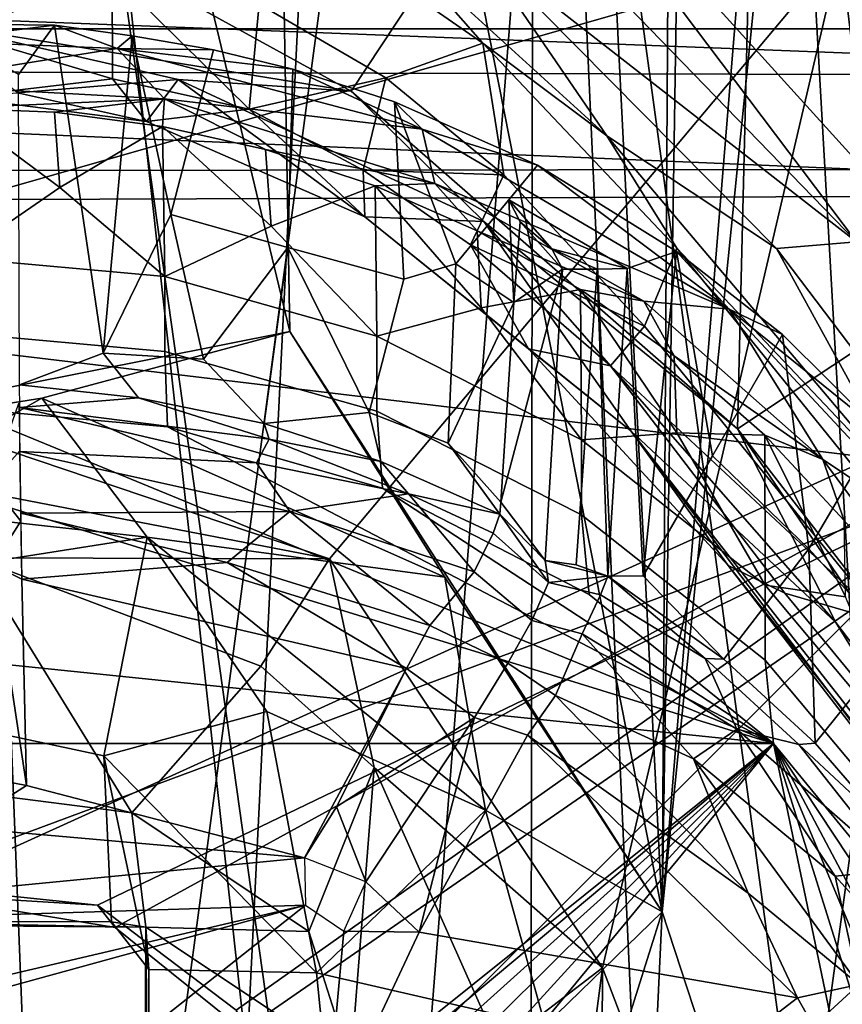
# Model space of a CAD drawing. Header units: millimetres. Extents: x -320 to 320, y -487 to 330.
# Tile 73 of 188: x 1 to 21, y -70 to -47. Entities that reach past the tile are written whole.
import ezdxf

# ---------------------------------------------------------------- set-up
doc = ezdxf.new("R2010")
doc.units = ezdxf.units.MM
doc.layers.add('Layer 01', color=7, linetype='Continuous', true_color=0x000000)
doc.styles.add('Default', font='arial.ttf')
doc.dimstyles.new('Default', dxfattribs={"dimscale": 10, "dimtxt": 2.5, "dimasz": 3, "dimexe": 1, "dimexo": 0.5, "dimgap": 0.8, "dimtad": 1, "dimtoh": 1, "dimzin": 1, "dimdsep": 46, "dimtxsty": 'Default', "dimcen": 2.5, "dimadec": 1, "dimazin": 1, "dimtfac": 1, "dimtdec": 4, "dimtix": 1, "dimtofl": 0, "dimtmove": 1, "dimatfit": 3, "dimfxl": 1, "dimtolj": 1, "dimtzin": 1, "dimarcsym": 0})

# ---------------------------------------------------------------- blocks, each defined once
blk = doc.blocks.new('*D1')
at = {"layer": 'Defpoints', "color": 0}
for p in [(-314.347, -27.146), (314.29, -27.146), (314.29, -476.594)]:
    blk.add_point(p, dxfattribs=at)
at = {"layer": 'Layer 01', "color": 0, "lineweight": -2}
for p, q in [((-314.347, -32.146), (-314.347, -486.594)), ((314.29, -32.146), (314.29, -486.594)), ((-284.347, -476.594), (284.29, -476.594))]:
    blk.add_line(p, q, dxfattribs=at)
at = {"layer": 'Layer 01', "color": 0}
for points in [[(-284.347, -471.594), (-284.347, -481.594), (-314.347, -476.594)], [(284.29, -481.594), (284.29, -471.594), (314.29, -476.594)]]:
    blk.add_solid(points, dxfattribs=at)
at = {"layer": 'Layer 01', "color": 0, "insert": (-0.028, -455.832), "char_height": 25, "attachment_point": 5, "style": 'Default'}
blk.add_mtext('\\A1;628.64', dxfattribs=at)

msp = doc.modelspace()

# ---------------------------------------------------------------- linework, layer by layer
at = {"layer": 'Layer 01'}
for points in [[(29.441, -211.766, 327.513), (13.595, 66.917, 327.213), (18.666, 186.849, 327.273)], [(29.658, -59.781, 339.516), (32.499, 159.533, 339.587), (20.097, 186.885, 339.3), (13.628, -8.599, 339.219)], [(18.666, 186.849, 327.273), (32.673, 161.467, 327.584), (29.441, -211.766, 327.513)], [(13.628, -8.599, 339.219), (-1.267, 109.573, 339.144), (0.065, -109.94, 339.147)], [(-0.08, -210.667, 327.141), (1.278, 109.611, 327.148), (13.595, 66.917, 327.213)], [(28.166, 73.996, 313.998), (16.486, -68.317, 314), (17.474, -4.724, 314.001)], [(16.486, -68.317, 314), (28.166, 73.996, 313.998), (27.487, 40.531, 313.999)], [(27.441, -102.002, 316.494), (27.62, 73.999, 316.498), (20.658, -45.814, 316.499)], [(13.269, -189.131, 327.213), (-0.08, -210.667, 327.141), (13.595, 66.917, 327.213)], [(13.269, -189.131, 327.213), (13.595, 66.917, 327.213), (29.441, -211.766, 327.513)], [(16.486, -68.317, 314), (27.487, 40.531, 313.999), (27.519, -101.993, 313.995)], [(14.062, -33.073, 322.232), (29.241, 15.348, 322.495), (30.238, -151.754, 322.509)], [(16.846, -10.009, 314.002), (17.474, -4.724, 314.001), (16.486, -68.317, 314)], [(29.658, -59.781, 339.516), (13.628, -8.599, 339.219), (0.065, -109.94, 339.147)], [(-0.033, -10.322, 339.151), (30.593, -9.741, 339.543), (13.508, -132.474, 339.211)], [(13.508, -132.474, 339.211), (30.593, -9.741, 339.543), (18.519, -221.944, 339.28)], [(35.743, -228.854, 339.661), (18.519, -221.944, 339.28), (30.593, -9.741, 339.543), (46.017, -114.25, 340.032)], [(16.486, -68.317, 314), (13.84, -15.904, 313.997), (16.846, -10.009, 314.002)], [(13.508, -132.474, 339.211), (-0.995, -229.726, 339.129), (-0.033, -10.322, 339.151)], [(27.887, -15.607, 389.488), (0, -18.999, 389.146), (13.921, -117.999, 389.23)], [(13.921, -117.999, 389.23), (31.911, -227.433, 389.573), (27.887, -15.607, 389.488)], [(7.181, -21.194, 314.002), (13.84, -15.904, 313.997), (16.486, -68.317, 314)], [(0, -18.999, 389.146), (0.928, -224.737, 389.15), (13.921, -117.999, 389.23)], [(20.658, -45.814, 316.499), (0, -22.5, 316.499), (-7.175, -21.196, 316.497), (-8.682, -54.194, 316.499)], [(-7.109, -21.219, 314.001), (0, -22.5, 313.999), (7.775, -54.742, 313.999), (-8.025, -57.886, 314.001)], [(0, -22.5, 313.999), (7.181, -21.194, 314.002), (7.775, -54.742, 313.999)], [(16.486, -68.317, 314), (7.775, -54.742, 313.999), (7.181, -21.194, 314.002)], [(-0.06, -30.848, 322.151), (4.695, -151.817, 322.141), (-13.186, -151.497, 322.198), (-13.923, -33.21, 322.231)], [(-0.06, -30.848, 322.151), (14.062, -33.073, 322.232), (4.695, -151.817, 322.141)], [(14.062, -33.073, 322.232), (19.43, -151.702, 322.294), (4.695, -151.817, 322.141)], [(30.238, -151.754, 322.509), (19.43, -151.702, 322.294), (14.062, -33.073, 322.232)], [(-34.43, -47.666, 285.565), (34.804, -47.662, 285.568), (34.472, -33.531, 278.968), (-34.505, -33.447, 278.929)], [(-4.448, -41.619, 104.859), (0.138, -38.269, 104.938), (18.797, -34.631, 104.908), (9.208, -49.117, 104.63)], [(18.797, -34.631, 104.908), (18.246, -57.02, 104.217), (9.208, -49.117, 104.63)], [(49.451, -36.287, 104.157), (18.246, -57.02, 104.217), (18.797, -34.631, 104.908)], [(30.085, -34.991, 276.891), (34.854, -48.771, 283.322), (-24.837, -46.465, 282.244)], [(30.527, -72.908, 103.191), (18.246, -57.02, 104.217), (49.451, -36.287, 104.157), (58.994, -55.511, 103.021)], [(12.494, -41.322, 151.421), (28.153, -58.609, 148.388), (21.991, -43.895, 151.128)], [(12.494, -41.322, 151.421), (21.034, -52.641, 149.093), (28.153, -58.609, 148.388)], [(13.158, -44.518, 150.542), (21.034, -52.641, 149.093), (12.494, -41.322, 151.421)], [(-0.62, -47.528, 104.698), (-4.448, -41.619, 104.859), (9.208, -49.117, 104.63)], [(13.158, -44.518, 150.542), (12.142, -45.707, 149.456), (21.034, -52.641, 149.093)], [(8.186, -45.155, 146.809), (7.06, -47.088, 133.912), (10.019, -48.809, 133.37), (12.286, -47.998, 146.077)], [(10.213, -45.632, 148.156), (8.186, -45.155, 146.809), (12.286, -47.998, 146.077)], [(8.704, -60.061, 316.5), (20.658, -45.814, 316.499), (-8.682, -54.194, 316.499)], [(-0.006, -45.661, 133.918), (0, -47.753, 119.718), (3.614, -46.374, 131.922)], [(15.09, -69.622, 316.501), (20.658, -45.814, 316.499), (8.704, -60.061, 316.5)], [(15.19, -50.167, 147.024), (10.213, -45.632, 148.156), (12.286, -47.998, 146.077)], [(12.142, -45.707, 149.456), (10.213, -45.632, 148.156), (15.19, -50.167, 147.024)], [(19.162, -52.803, 148.086), (12.142, -45.707, 149.456), (15.19, -50.167, 147.024)], [(12.142, -45.707, 149.456), (19.162, -52.803, 148.086), (21.034, -52.641, 149.093)], [(15.09, -69.622, 316.501), (27.441, -102.002, 316.494), (20.658, -45.814, 316.499)], [(34.854, -48.771, 283.322), (-34.802, -48.574, 283.225), (-24.837, -46.465, 282.244)], [(3.625, -48.835, 114.275), (3.614, -46.374, 131.922), (0, -47.753, 119.718)], [(3.614, -46.374, 131.922), (6.822, -49.538, 116.868), (7.06, -47.088, 133.912)], [(3.625, -48.835, 114.275), (6.822, -49.538, 116.868), (3.614, -46.374, 131.922)], [(6.822, -49.538, 116.868), (10.019, -48.809, 133.37), (7.06, -47.088, 133.912)], [(-34.472, -51.013, 286.538), (34.836, -50.939, 286.526), (34.804, -47.662, 285.568), (-34.43, -47.666, 285.565)], [(2.265, -47.58, 281.502), (-0.601, -47.542, 281.177), (-0.709, -47.942, 281.745)], [(-0.709, -47.942, 281.745), (3.732, -48.119, 281.758), (2.265, -47.58, 281.502)], [(9.208, -49.117, 104.63), (5.158, -48.85, 104.88), (-0.62, -47.528, 104.698)], [(-0.62, -47.528, 104.698), (5.158, -48.85, 104.88), (1.405, -49.162, 105.917)], [(1.429, -48.727, 273.038), (-0.601, -47.542, 281.177), (2.265, -47.58, 281.502)], [(1.453, -55.986, 221.336), (1.429, -48.727, 273.038), (2.265, -47.58, 281.502), (3.406, -55.252, 227.782)], [(3.732, -48.119, 281.758), (4.089, -47.828, 281.228), (2.265, -47.58, 281.502)], [(4.089, -47.828, 281.228), (3.406, -55.252, 227.782), (2.265, -47.58, 281.502)], [(0, -47.753, 119.718), (0.001, -49.258, 107.272), (3.625, -48.835, 114.275)], [(4.089, -47.828, 281.228), (4.993, -52.008, 252.591), (3.406, -55.252, 227.782)], [(5.992, -48.154, 281.244), (4.089, -47.828, 281.228), (3.732, -48.119, 281.758)], [(4.089, -47.828, 281.228), (5.992, -48.154, 281.244), (4.993, -52.008, 252.591)], [(3.732, -48.119, 281.758), (-0.709, -47.942, 281.745), (-1.466, -48.958, 281.866)], [(-1.466, -48.958, 281.866), (4.845, -49.3, 281.907), (3.732, -48.119, 281.758)], [(3.732, -48.119, 281.758), (4.845, -49.3, 281.907), (10.872, -50.01, 281.998)], [(3.732, -48.119, 281.758), (10.872, -50.01, 281.998), (7.841, -48.605, 281.32)], [(3.732, -48.119, 281.758), (7.841, -48.605, 281.32), (5.992, -48.154, 281.244)], [(10.019, -48.809, 133.37), (12.78, -51.078, 132.997), (12.286, -47.998, 146.077)], [(15.19, -50.167, 147.024), (12.286, -47.998, 146.077), (16.825, -52.796, 145.185)], [(12.286, -47.998, 146.077), (12.78, -51.078, 132.997), (16.068, -54.613, 131.787), (16.825, -52.796, 145.185)], [(7.731, -52.773, 251.651), (4.993, -52.008, 252.591), (5.992, -48.154, 281.244), (7.841, -48.605, 281.32)], [(-34.802, -48.574, 283.225), (34.962, -51.539, 284.082), (-35.082, -51.775, 284.109)], [(-34.802, -48.574, 283.225), (34.854, -48.771, 283.322), (34.962, -51.539, 284.082)], [(6.822, -49.538, 116.868), (9.489, -50.971, 116.645), (10.019, -48.809, 133.37)], [(10.221, -49.367, 281.403), (10.441, -53.517, 252.934), (7.731, -52.773, 251.651), (7.841, -48.605, 281.32)], [(10.872, -50.01, 281.998), (10.221, -49.367, 281.403), (7.841, -48.605, 281.32)], [(9.489, -50.971, 116.645), (12.78, -51.078, 132.997), (10.019, -48.809, 133.37)], [(4.845, -49.3, 281.907), (-1.466, -48.958, 281.866), (-0.104, -49.516, 281.436)], [(3.625, -48.835, 114.275), (0.001, -49.258, 107.272), (4.421, -49.832, 106.357)], [(4.421, -49.832, 106.357), (1.405, -49.162, 105.917), (5.158, -48.85, 104.88)], [(3.625, -48.835, 114.275), (4.421, -49.832, 106.357), (6.822, -49.538, 116.868)], [(9.525, -52.061, 105.754), (4.421, -49.832, 106.357), (5.158, -48.85, 104.88)], [(5.158, -48.85, 104.88), (12.314, -52.168, 104.585), (9.525, -52.061, 105.754)], [(9.208, -49.117, 104.63), (12.314, -52.168, 104.585), (5.158, -48.85, 104.88)], [(0.001, -49.258, 107.272), (1.405, -49.162, 105.917), (4.421, -49.832, 106.357)], [(9.208, -49.117, 104.63), (18.246, -57.02, 104.217), (12.314, -52.168, 104.585)], [(4.845, -49.3, 281.907), (-0.104, -49.516, 281.436), (2.272, -49.61, 281.441)], [(4.845, -49.3, 281.907), (2.272, -49.61, 281.441), (4.794, -49.943, 281.485)], [(4.845, -49.3, 281.907), (4.794, -49.943, 281.485), (7.208, -50.488, 281.552)], [(11.17, -51.281, 282.151), (10.872, -50.01, 281.998), (4.845, -49.3, 281.907)], [(11.17, -51.281, 282.151), (4.845, -49.3, 281.907), (7.208, -50.488, 281.552)], [(10.872, -50.01, 281.998), (13.571, -50.848, 281.581), (10.221, -49.367, 281.403)], [(11.661, -53.162, 259.057), (10.221, -49.367, 281.403), (13.571, -50.848, 281.581)], [(10.221, -49.367, 281.403), (11.661, -53.162, 259.057), (10.441, -53.517, 252.934)], [(-0.104, -49.516, 281.436), (2.395, -51.375, 267.176), (2.272, -49.61, 281.441)], [(2.395, -51.375, 267.176), (-0.104, -49.516, 281.436), (0, -53.021, 252.896)], [(2.272, -49.61, 281.441), (2.395, -51.375, 267.176), (4.794, -49.943, 281.485)], [(4.421, -49.832, 106.357), (9.525, -52.061, 105.754), (6.822, -49.538, 116.868)], [(9.525, -52.061, 105.754), (9.489, -50.971, 116.645), (6.822, -49.538, 116.868)], [(4.85, -53.457, 252.949), (4.794, -49.943, 281.485), (2.395, -51.375, 267.176)], [(7.334, -52.277, 267.287), (4.794, -49.943, 281.485), (4.85, -53.457, 252.949)], [(4.794, -49.943, 281.485), (7.334, -52.277, 267.287), (7.208, -50.488, 281.552)], [(11.17, -51.281, 282.151), (18.053, -54.22, 282.515), (10.872, -50.01, 281.998)], [(10.872, -50.01, 281.998), (18.053, -54.22, 282.515), (13.571, -50.848, 281.581)], [(15.19, -50.167, 147.024), (16.825, -52.796, 145.185), (22.362, -58.641, 145.592)], [(22.362, -58.641, 145.592), (19.162, -52.803, 148.086), (15.19, -50.167, 147.024)], [(7.208, -50.488, 281.552), (7.334, -52.277, 267.287), (9.774, -51.336, 281.651)], [(11.17, -51.281, 282.151), (7.208, -50.488, 281.552), (9.774, -51.336, 281.651)], [(13.571, -50.848, 281.581), (12.901, -51.658, 273.545), (11.661, -53.162, 259.057)], [(13.571, -50.848, 281.581), (16.821, -52.871, 281.847), (15.663, -53.27, 273.623), (12.901, -51.658, 273.545)], [(18.053, -54.22, 282.515), (16.821, -52.871, 281.847), (13.571, -50.848, 281.581)], [(-34.472, -51.013, 286.538), (24.294, -58.037, 287.398), (34.836, -50.939, 286.526)], [(24.294, -58.037, 287.398), (-34.472, -51.013, 286.538), (-1.587, -67.653, 288.577)], [(9.489, -50.971, 116.645), (12.002, -52.717, 117.627), (12.78, -51.078, 132.997)], [(9.525, -52.061, 105.754), (13.356, -55.148, 106.184), (12.002, -52.717, 117.627), (9.489, -50.971, 116.645)], [(12.002, -52.717, 117.627), (16.068, -54.613, 131.787), (12.78, -51.078, 132.997)], [(9.813, -54.854, 253.121), (9.774, -51.336, 281.651), (7.334, -52.277, 267.287)], [(11.17, -51.281, 282.151), (9.774, -51.336, 281.651), (12.156, -52.386, 281.783)], [(9.774, -51.336, 281.651), (12.248, -54.186, 267.521), (12.156, -52.386, 281.783)], [(12.248, -54.186, 267.521), (9.774, -51.336, 281.651), (9.813, -54.854, 253.121)], [(18.053, -54.22, 282.515), (11.17, -51.281, 282.151), (16.054, -54.029, 282.489)], [(16.054, -54.029, 282.489), (11.17, -51.281, 282.151), (12.156, -52.386, 281.783)], [(-35.082, -51.775, 284.109), (34.962, -51.539, 284.082), (-1.086, -67.891, 286.089)], [(34.962, -51.539, 284.082), (3.691, -68.68, 286.186), (-1.086, -67.891, 286.089)], [(0, -53.021, 252.896), (4.85, -53.457, 252.949), (2.395, -51.375, 267.176)], [(3.691, -68.68, 286.186), (34.962, -51.539, 284.082), (6.684, -71.092, 286.482)], [(6.684, -71.092, 286.482), (34.962, -51.539, 284.082), (35.057, -92.105, 289.058)], [(13.015, -54.064, 257.321), (11.661, -53.162, 259.057), (12.901, -51.658, 273.545)], [(12.901, -51.658, 273.545), (13.161, -52.177, 271.149), (13.015, -54.064, 257.321)], [(13.907, -52.807, 273.357), (13.161, -52.177, 271.149), (12.901, -51.658, 273.545)], [(15.663, -53.27, 273.623), (13.907, -52.807, 273.357), (12.901, -51.658, 273.545)], [(3.406, -55.252, 227.782), (4.993, -52.008, 252.591), (5.752, -55.39, 229.552)], [(5.752, -55.39, 229.552), (4.993, -52.008, 252.591), (7.731, -52.773, 251.651)], [(12.314, -52.168, 104.585), (15.755, -57.066, 105.174), (9.525, -52.061, 105.754)], [(15.755, -57.066, 105.174), (13.356, -55.148, 106.184), (9.525, -52.061, 105.754)], [(12.314, -52.168, 104.585), (20.547, -61.549, 104.174), (15.755, -57.066, 105.174)], [(20.547, -61.549, 104.174), (12.314, -52.168, 104.585), (18.246, -57.02, 104.217)], [(14.154, -53.287, 271.15), (13.015, -54.064, 257.321), (13.161, -52.177, 271.149)], [(14.154, -53.287, 271.15), (13.161, -52.177, 271.149), (13.907, -52.807, 273.357)], [(4.85, -53.457, 252.949), (9.813, -54.854, 253.121), (7.334, -52.277, 267.287)], [(12.156, -52.386, 281.783), (12.248, -54.186, 267.521), (14.578, -53.76, 281.948)], [(16.054, -54.029, 282.489), (12.156, -52.386, 281.783), (14.578, -53.76, 281.948)], [(12.002, -52.717, 117.627), (15.279, -55.545, 120.198), (16.068, -54.613, 131.787)], [(12.002, -52.717, 117.627), (13.356, -55.148, 106.184), (15.279, -55.545, 120.198)], [(21.034, -52.641, 149.093), (19.162, -52.803, 148.086), (41.547, -82.333, 142.468)], [(7.731, -52.773, 251.651), (7.177, -56.897, 221.368), (5.752, -55.39, 229.552)], [(9.632, -56.638, 228.589), (7.177, -56.897, 221.368), (7.731, -52.773, 251.651)], [(10.441, -53.517, 252.934), (9.632, -56.638, 228.589), (7.731, -52.773, 251.651)], [(14.964, -53.287, 273.267), (13.907, -52.807, 273.357), (15.663, -53.27, 273.623)], [(13.907, -52.807, 273.357), (14.964, -53.287, 273.267), (14.154, -53.287, 271.15)], [(15.663, -53.27, 273.623), (16.821, -52.871, 281.847), (16.041, -60.457, 225.524)], [(16.041, -60.457, 225.524), (16.821, -52.871, 281.847), (17.661, -57.653, 253.343)], [(21.711, -61.549, 130.623), (22.265, -59.513, 143.373), (16.825, -52.796, 145.185), (16.068, -54.613, 131.787)], [(18.053, -54.22, 282.515), (19.3, -54.81, 282.084), (16.821, -52.871, 281.847)], [(16.821, -52.871, 281.847), (19.3, -54.81, 282.084), (17.661, -57.653, 253.343)], [(22.265, -59.513, 143.373), (22.362, -58.641, 145.592), (16.825, -52.796, 145.185)], [(19.162, -52.803, 148.086), (22.362, -58.641, 145.592), (41.547, -82.333, 142.468)], [(4.85, -55.209, 238.681), (4.85, -53.457, 252.949), (0, -53.021, 252.896), (0, -54.773, 238.628)], [(11.661, -53.162, 259.057), (11.475, -57.353, 228.996), (9.632, -56.638, 228.589), (10.441, -53.517, 252.934)], [(11.475, -57.353, 228.996), (11.661, -53.162, 259.057), (13.015, -54.064, 257.321)], [(14.154, -53.287, 271.15), (12.711, -58.735, 223.488), (13.015, -54.064, 257.321)], [(14.154, -53.287, 271.15), (13.744, -60.097, 221.985), (12.711, -58.735, 223.488)], [(14.964, -53.287, 273.267), (14.471, -60.201, 223.143), (13.744, -60.097, 221.985), (14.154, -53.287, 271.15)], [(15.214, -60.467, 221.534), (14.471, -60.201, 223.143), (14.964, -53.287, 273.267)], [(15.214, -60.467, 221.534), (14.964, -53.287, 273.267), (15.663, -53.27, 273.623)], [(15.214, -60.467, 221.534), (15.663, -53.27, 273.623), (16.041, -60.457, 225.524)], [(9.813, -56.606, 238.853), (9.813, -54.854, 253.121), (4.85, -53.457, 252.949), (4.85, -55.209, 238.681)], [(14.6, -57.277, 253.418), (14.578, -53.76, 281.948), (12.248, -54.186, 267.521)], [(16.827, -57.11, 267.881), (14.578, -53.76, 281.948), (14.6, -57.277, 253.418)], [(14.578, -53.76, 281.948), (16.827, -57.11, 267.881), (16.769, -55.312, 282.14)], [(16.054, -54.029, 282.489), (14.578, -53.76, 281.948), (16.769, -55.312, 282.14)], [(11.475, -57.353, 228.996), (13.015, -54.064, 257.321), (12.711, -58.735, 223.488)], [(20.246, -57.738, 282.944), (18.053, -54.22, 282.515), (16.054, -54.029, 282.489)], [(20.246, -57.738, 282.944), (16.054, -54.029, 282.489), (16.769, -55.312, 282.14)], [(-2.3, -57.938, 316.499), (8.704, -60.061, 316.5), (-8.682, -54.194, 316.499)], [(9.813, -54.854, 253.121), (14.6, -57.277, 253.418), (12.248, -54.186, 267.521)], [(18.053, -54.22, 282.515), (20.246, -57.738, 282.944), (23.088, -59.625, 283.176)], [(18.053, -54.22, 282.515), (23.088, -59.625, 283.176), (21.551, -57.049, 282.346)], [(18.053, -54.22, 282.515), (21.551, -57.049, 282.346), (19.3, -54.81, 282.084)], [(1.975, -56.303, 314.006), (-8.025, -57.886, 314.001), (7.775, -54.742, 313.999)], [(4.85, -55.209, 238.681), (0, -54.773, 238.628), (0, -56.525, 224.36), (4.913, -56.973, 224.415)], [(1.975, -56.303, 314.006), (7.775, -54.742, 313.999), (11.403, -60.484, 314.007)], [(16.486, -68.317, 314), (11.403, -60.484, 314.007), (7.775, -54.742, 313.999)], [(16.068, -54.613, 131.787), (15.279, -55.545, 120.198), (21.711, -61.549, 130.623)], [(17.661, -57.653, 253.343), (19.3, -54.81, 282.084), (19.915, -59.824, 252.182)], [(19.915, -59.824, 252.182), (19.3, -54.81, 282.084), (21.551, -57.049, 282.346)], [(14.6, -59.029, 239.15), (14.6, -57.277, 253.418), (9.813, -54.854, 253.121), (9.813, -56.606, 238.853)], [(1.453, -55.986, 221.336), (3.406, -55.252, 227.782), (4.233, -56.292, 221.238)], [(5.752, -55.39, 229.552), (7.177, -56.897, 221.368), (4.233, -56.292, 221.238), (3.406, -55.252, 227.782)], [(4.913, -56.973, 224.415), (9.939, -58.407, 224.591), (9.813, -56.606, 238.853), (4.85, -55.209, 238.681)], [(18.031, -60.218, 106.387), (19.355, -60.865, 116.163), (15.279, -55.545, 120.198), (13.356, -55.148, 106.184)], [(13.356, -55.148, 106.184), (15.755, -57.066, 105.174), (18.031, -60.218, 106.387)], [(16.769, -55.312, 282.14), (16.827, -57.11, 267.881), (18.886, -57.165, 282.365)], [(20.246, -57.738, 282.944), (16.769, -55.312, 282.14), (18.886, -57.165, 282.365)], [(19.355, -60.865, 116.163), (21.711, -61.549, 130.623), (15.279, -55.545, 120.198)], [(1.453, -55.986, 221.336), (4.233, -56.292, 221.238), (1.455, -56.518, 219.741)], [(-2.42, -58.796, 313.592), (-8.025, -57.886, 314.001), (1.975, -56.303, 314.006)], [(-2.42, -58.796, 313.592), (1.975, -56.303, 314.006), (4.435, -59.548, 313.583)], [(1.46, -57.534, 218.59), (0.779, -58.29, 218.492), (1.436, -56.416, 219.896)], [(7.291, -57.256, 220.196), (1.455, -56.518, 219.741), (4.233, -56.292, 221.238)], [(1.975, -56.303, 314.006), (11.403, -60.484, 314.007), (4.435, -59.548, 313.583)], [(7.291, -57.256, 220.196), (4.233, -56.292, 221.238), (7.177, -56.897, 221.368)], [(-4.913, -56.973, 224.415), (19.092, -64.374, 225.324), (0, -56.525, 224.36)], [(4.913, -56.973, 224.415), (0, -56.525, 224.36), (19.092, -64.374, 225.324)], [(1.455, -56.518, 219.741), (7.291, -57.256, 220.196), (6.998, -57.814, 219.251)], [(1.46, -57.545, 218.582), (1.455, -56.518, 219.741), (6.998, -57.814, 219.251)], [(9.905, -57.779, 221.364), (7.177, -56.897, 221.368), (9.632, -56.638, 228.589)], [(9.632, -56.638, 228.589), (11.475, -57.353, 228.996), (12.689, -59.011, 221.401), (9.905, -57.779, 221.364)], [(9.939, -58.407, 224.591), (14.775, -60.893, 224.896), (14.6, -59.029, 239.15), (9.813, -56.606, 238.853)], [(19.092, -64.374, 225.324), (-4.913, -56.973, 224.415), (-14.775, -60.893, 224.896)], [(19.092, -64.374, 225.324), (9.939, -58.407, 224.591), (4.913, -56.973, 224.415)], [(7.291, -57.256, 220.196), (7.177, -56.897, 221.368), (9.905, -57.779, 221.364)], [(14.6, -57.277, 253.418), (18.892, -60.674, 253.835), (16.827, -57.11, 267.881)], [(15.755, -57.066, 105.174), (20.547, -61.549, 104.174), (25.346, -69.295, 104.6)], [(25.362, -69.723, 105.701), (15.755, -57.066, 105.174), (25.346, -69.295, 104.6)], [(18.031, -60.218, 106.387), (15.755, -57.066, 105.174), (25.362, -69.723, 105.701)], [(18.892, -60.674, 253.835), (18.886, -57.165, 282.365), (16.827, -57.11, 267.881)], [(20.547, -61.549, 104.174), (18.246, -57.02, 104.217), (28.316, -71.761, 103.531)], [(18.246, -57.02, 104.217), (30.527, -72.908, 103.191), (28.316, -71.761, 103.531)], [(21.939, -62.043, 252.262), (19.915, -59.824, 252.182), (21.551, -57.049, 282.346), (22.879, -58.638, 282.547)], [(10.554, -58.539, 219.905), (6.998, -57.814, 219.251), (7.291, -57.256, 220.196)], [(7.291, -57.256, 220.196), (9.905, -57.779, 221.364), (10.554, -58.539, 219.905)], [(18.892, -62.426, 239.567), (18.892, -60.674, 253.835), (14.6, -57.277, 253.418), (14.6, -59.029, 239.15)], [(18.886, -57.165, 282.365), (20.771, -60.947, 268.352), (20.741, -59.159, 282.611)], [(20.771, -60.947, 268.352), (18.886, -57.165, 282.365), (18.892, -60.674, 253.835)], [(20.246, -57.738, 282.944), (18.886, -57.165, 282.365), (20.741, -59.159, 282.611)], [(1.46, -57.534, 218.59), (1.483, -59.177, 217.807), (0.779, -58.29, 218.492)], [(7.776, -58.955, 218.434), (1.478, -58.989, 217.885), (1.46, -57.545, 218.582)], [(6.998, -57.814, 219.251), (7.776, -58.955, 218.434), (1.46, -57.545, 218.582)], [(11.475, -57.353, 228.996), (12.711, -58.735, 223.488), (12.689, -59.011, 221.401)], [(10.554, -58.539, 219.905), (9.905, -57.779, 221.364), (12.689, -59.011, 221.401)], [(17.661, -57.653, 253.343), (19.915, -59.824, 252.182), (17.926, -62.409, 222.051), (16.041, -60.457, 225.524)], [(23.088, -59.625, 283.176), (20.246, -57.738, 282.944), (24.151, -63.006, 283.592)], [(24.151, -63.006, 283.592), (20.246, -57.738, 282.944), (20.741, -59.159, 282.611)], [(0.396, -60.037, 316.028), (8.704, -60.061, 316.5), (-2.3, -57.938, 316.499)], [(7.776, -58.955, 218.434), (6.998, -57.814, 219.251), (10.554, -58.539, 219.905)], [(3.275, -68.16, 288.639), (24.294, -58.037, 287.398), (-1.587, -67.653, 288.577)], [(24.294, -58.037, 287.398), (3.275, -68.16, 288.639), (6.521, -70.614, 288.942)], [(24.294, -58.037, 287.398), (6.521, -70.614, 288.942), (8.33, -73.963, 289.353)], [(34.783, -91.808, 291.545), (35.027, -68.788, 288.724), (24.294, -58.037, 287.398), (8.33, -73.963, 289.353)], [(1.483, -59.177, 217.807), (0.826, -60.196, 218.109), (0.779, -58.29, 218.492)], [(14.775, -60.893, 224.896), (9.939, -58.407, 224.591), (19.092, -64.374, 225.324)], [(10.554, -58.539, 219.905), (12.086, -60.36, 218.937), (7.776, -58.955, 218.434)], [(10.554, -58.539, 219.905), (12.689, -59.011, 221.401), (12.53, -59.46, 220.109)], [(10.554, -58.539, 219.905), (12.53, -59.46, 220.109), (12.086, -60.36, 218.937)], [(-2.42, -58.796, 313.592), (4.435, -59.548, 313.583), (-1.272, -60.449, 312.568)], [(1.478, -58.989, 217.885), (7.776, -58.955, 218.434), (6.309, -60.141, 217.882)], [(11.052, -61.618, 218.088), (6.309, -60.141, 217.882), (7.776, -58.955, 218.434)], [(11.052, -61.618, 218.088), (7.776, -58.955, 218.434), (12.086, -60.36, 218.937)], [(13.744, -60.097, 221.985), (12.689, -59.011, 221.401), (12.711, -58.735, 223.488)], [(0.826, -60.196, 218.109), (1.483, -59.177, 217.807), (1.503, -60.531, 217.796)], [(1.478, -58.989, 217.885), (6.309, -60.141, 217.882), (1.503, -60.531, 217.796)], [(12.689, -59.011, 221.401), (13.829, -60.61, 220.544), (12.53, -59.46, 220.109)], [(13.744, -60.097, 221.985), (13.829, -60.61, 220.544), (12.689, -59.011, 221.401)], [(18.892, -62.426, 239.567), (14.6, -59.029, 239.15), (14.775, -60.893, 224.896), (19.092, -64.374, 225.324)], [(3.423, -64.667, 310.602), (-2.067, -63.499, 310.696), (-1.272, -60.449, 312.568), (4.435, -59.548, 313.583)], [(3.423, -64.667, 310.602), (4.435, -59.548, 313.583), (7.235, -63.627, 312.203)], [(4.435, -59.548, 313.583), (12.354, -65.938, 313.573), (7.235, -63.627, 312.203)], [(12.354, -65.938, 313.573), (4.435, -59.548, 313.583), (11.403, -60.484, 314.007)], [(13.829, -60.61, 220.544), (13.432, -61.497, 219.424), (12.086, -60.36, 218.937), (12.53, -59.46, 220.109)], [(0.065, -109.94, 339.147), (30.841, -226.5, 339.541), (29.658, -59.781, 339.516)], [(19.915, -59.824, 252.182), (20.063, -64.372, 222.328), (17.926, -62.409, 222.051)], [(21.939, -62.043, 252.262), (20.063, -64.372, 222.328), (19.915, -59.824, 252.182)], [(0.396, -60.037, 316.028), (-2.995, -65.093, 313.12), (4.076, -65.996, 312.808)], [(7.092, -62.572, 315.983), (8.704, -60.061, 316.5), (0.396, -60.037, 316.028)], [(4.076, -65.996, 312.808), (7.092, -62.572, 315.983), (0.396, -60.037, 316.028)], [(7.092, -62.572, 315.983), (9.747, -64.937, 316.034), (8.704, -60.061, 316.5)], [(9.747, -64.937, 316.034), (15.09, -69.622, 316.501), (8.704, -60.061, 316.5)], [(15.214, -60.467, 221.534), (13.744, -60.097, 221.985), (14.471, -60.201, 223.143)], [(15.214, -60.467, 221.534), (13.829, -60.61, 220.544), (13.744, -60.097, 221.985)], [(1.61, -65.361, 218.396), (0.036, -65.058, 218.909), (0.826, -60.196, 218.109)], [(1.503, -60.531, 217.796), (1.61, -65.361, 218.396), (0.826, -60.196, 218.109)], [(1.503, -60.531, 217.796), (6.309, -60.141, 217.882), (10.507, -62.625, 218.043)], [(11.052, -61.618, 218.088), (10.507, -62.625, 218.043), (6.309, -60.141, 217.882)], [(19.355, -60.865, 116.163), (18.031, -60.218, 106.387), (25.959, -70.174, 109.508), (27.21, -70.406, 120.164)], [(25.959, -70.174, 109.508), (18.031, -60.218, 106.387), (25.362, -69.723, 105.701)], [(1.61, -65.361, 218.396), (1.503, -60.531, 217.796), (10.507, -62.625, 218.043), (8.116, -67.052, 218.6)], [(13.432, -61.497, 219.424), (12.877, -62.496, 218.831), (11.052, -61.618, 218.088), (12.086, -60.36, 218.937)], [(11.403, -60.484, 314.007), (16.486, -68.317, 314), (12.354, -65.938, 313.573)], [(15.214, -60.467, 221.534), (15.044, -60.9, 220.286), (13.829, -60.61, 220.544)], [(15.044, -60.9, 220.286), (15.214, -60.467, 221.534), (17.487, -62.39, 220.881)], [(15.214, -60.467, 221.534), (16.041, -60.457, 225.524), (17.926, -62.409, 222.051)], [(17.926, -62.409, 222.051), (17.487, -62.39, 220.881), (15.214, -60.467, 221.534)], [(15.044, -60.9, 220.286), (14.615, -61.809, 219.115), (13.432, -61.497, 219.424), (13.829, -60.61, 220.544)], [(22.424, -66.646, 240.085), (22.424, -64.894, 254.353), (18.892, -60.674, 253.835), (18.892, -62.426, 239.567)], [(18.892, -60.674, 253.835), (22.424, -64.894, 254.353), (20.771, -60.947, 268.352)], [(19.092, -64.374, 225.324), (-14.775, -60.893, 224.896), (-19.092, -64.374, 225.324)], [(15.044, -60.9, 220.286), (17.487, -62.39, 220.881), (18.228, -64.044, 219.743), (14.615, -61.809, 219.115)], [(27.21, -70.406, 120.164), (21.711, -61.549, 130.623), (19.355, -60.865, 116.163)], [(12.877, -62.496, 218.831), (12.097, -63.773, 218.748), (10.507, -62.625, 218.043), (11.052, -61.618, 218.088)], [(13.432, -61.497, 219.424), (14.615, -61.809, 219.115), (13.989, -63.253, 218.315), (12.877, -62.496, 218.831)], [(20.547, -61.549, 104.174), (28.316, -71.761, 103.531), (25.346, -69.295, 104.6)], [(17.217, -64.74, 218.862), (13.989, -63.253, 218.315), (14.615, -61.809, 219.115)], [(17.217, -64.74, 218.862), (14.615, -61.809, 219.115), (18.228, -64.044, 219.743)], [(21.818, -66.395, 222.355), (20.063, -64.372, 222.328), (21.939, -62.043, 252.262)], [(18.228, -64.044, 219.743), (17.487, -62.39, 220.881), (19.679, -64.4, 221.084)], [(20.063, -64.372, 222.328), (19.679, -64.4, 221.084), (17.487, -62.39, 220.881), (17.926, -62.409, 222.051)], [(7.092, -62.572, 315.983), (4.076, -65.996, 312.808), (8.218, -68.772, 313.541), (9.747, -64.937, 316.034)], [(8.866, -65.857, 218.442), (8.116, -67.052, 218.6), (10.507, -62.625, 218.043)], [(10.507, -62.625, 218.043), (12.097, -63.773, 218.748), (8.866, -65.857, 218.442)], [(12.877, -62.496, 218.831), (13.989, -63.253, 218.315), (13.332, -64.181, 218.242), (12.097, -63.773, 218.748)], [(22.424, -66.646, 240.085), (18.892, -62.426, 239.567), (19.092, -64.374, 225.324), (22.599, -68.659, 225.85)], [(13.989, -63.253, 218.315), (18.496, -67.879, 218.771), (13.332, -64.181, 218.242)], [(17.217, -64.74, 218.862), (18.496, -67.879, 218.771), (13.989, -63.253, 218.315)], [(3.601, -68.545, 309.978), (-3.172, -68.536, 309.94), (-2.067, -63.499, 310.696), (3.423, -64.667, 310.602)], [(8.4, -69.744, 310.602), (3.423, -64.667, 310.602), (7.235, -63.627, 312.203)], [(8.4, -69.744, 310.602), (7.235, -63.627, 312.203), (12.354, -65.938, 313.573)], [(9.556, -67.612, 219.219), (8.866, -65.857, 218.442), (12.097, -63.773, 218.748)], [(9.556, -67.612, 219.219), (12.097, -63.773, 218.748), (10.801, -68.79, 218.821)], [(13.332, -64.181, 218.242), (10.801, -68.79, 218.821), (12.097, -63.773, 218.748)], [(13.332, -64.181, 218.242), (19.651, -70.33, 218.998), (10.801, -68.79, 218.821)], [(19.651, -70.33, 218.998), (13.332, -64.181, 218.242), (18.496, -67.879, 218.771)], [(20.532, -67.482, 219.544), (17.217, -64.74, 218.862), (18.228, -64.044, 219.743)], [(20.532, -67.482, 219.544), (18.228, -64.044, 219.743), (21.995, -67.334, 220.938)], [(21.995, -67.334, 220.938), (18.228, -64.044, 219.743), (19.679, -64.4, 221.084)], [(19.092, -64.374, 225.324), (-19.092, -64.374, 225.324), (-25.104, -73.459, 226.439), (-1.104, -80.555, 227.31)], [(-1.104, -80.555, 227.31), (0, -80.346, 227.285), (19.092, -64.374, 225.324)], [(19.092, -64.374, 225.324), (0, -80.346, 227.285), (1.104, -80.555, 227.31)], [(2.121, -81.218, 227.392), (19.092, -64.374, 225.324), (1.104, -80.555, 227.31)], [(19.092, -64.374, 225.324), (2.121, -81.218, 227.392), (2.789, -82.228, 227.516)], [(19.092, -64.374, 225.324), (2.789, -82.228, 227.516), (2.978, -83.904, 227.721)], [(22.599, -97.988, 229.451), (25.104, -93.188, 228.861), (19.092, -64.374, 225.324), (2.978, -83.904, 227.721)], [(19.092, -64.374, 225.324), (25.104, -73.459, 226.439), (22.599, -68.659, 225.85)], [(26.549, -78.447, 227.052), (25.104, -73.459, 226.439), (19.092, -64.374, 225.324)], [(19.092, -64.374, 225.324), (27, -83.324, 227.65), (26.549, -78.447, 227.052)], [(26.549, -88.2, 228.249), (27, -83.324, 227.65), (19.092, -64.374, 225.324)], [(26.549, -88.2, 228.249), (19.092, -64.374, 225.324), (25.104, -93.188, 228.861)], [(20.063, -64.372, 222.328), (21.818, -66.395, 222.355), (19.679, -64.4, 221.084)], [(21.818, -66.395, 222.355), (21.995, -67.334, 220.938), (19.679, -64.4, 221.084)], [(3.601, -68.545, 309.978), (3.423, -64.667, 310.602), (4.478, -69.665, 310.002)], [(3.423, -64.667, 310.602), (8.4, -69.744, 310.602), (4.478, -69.665, 310.002)], [(9.747, -64.937, 316.034), (8.218, -68.772, 313.541), (9.205, -71.866, 313.442)], [(9.205, -71.866, 313.442), (12.666, -71.479, 316.014), (9.747, -64.937, 316.034)], [(9.747, -64.937, 316.034), (12.666, -71.479, 316.014), (15.09, -69.622, 316.501)], [(21.084, -70.017, 219.222), (17.217, -64.74, 218.862), (20.532, -67.482, 219.544)], [(17.217, -64.74, 218.862), (21.084, -70.017, 219.222), (18.496, -67.879, 218.771)], [(-4.186, -68.601, 312.403), (4.402, -68.674, 312.398), (4.076, -65.996, 312.808), (-2.995, -65.093, 313.12)], [(0.036, -65.058, 218.909), (1.61, -65.361, 218.396), (0.058, -66.346, 218.518)], [(8.116, -67.052, 218.6), (0.058, -66.346, 218.518), (1.61, -65.361, 218.396)], [(8.866, -65.857, 218.442), (9.556, -67.612, 219.219), (8.116, -67.052, 218.6)], [(4.402, -68.674, 312.398), (8.218, -68.772, 313.541), (4.076, -65.996, 312.808)], [(8.4, -69.744, 310.602), (12.354, -65.938, 313.573), (13.748, -70.976, 313.444)], [(12.354, -65.938, 313.573), (16.486, -68.317, 314), (13.748, -70.976, 313.444)], [(8.116, -67.052, 218.6), (-8.909, -68.698, 218.803), (0.058, -66.346, 218.518)], [(8.137, -68.157, 218.735), (-8.909, -68.698, 218.803), (8.116, -67.052, 218.6)], [(20.532, -67.482, 219.544), (21.995, -67.334, 220.938), (22.394, -69.53, 220.063)], [(3.275, -68.16, 288.639), (-1.587, -67.653, 288.577), (-1.086, -67.891, 286.089)], [(9.556, -67.612, 219.219), (10.801, -68.79, 218.821), (9.041, -68.771, 218.816)], [(20.532, -67.482, 219.544), (22.394, -69.53, 220.063), (21.084, -70.017, 219.222)], [(3.275, -68.16, 288.639), (-1.086, -67.891, 286.089), (3.691, -68.68, 286.186)], [(19.651, -70.33, 218.998), (18.496, -67.879, 218.771), (21.084, -70.017, 219.222)], [(-3.864, -70.972, 219.079), (-8.909, -68.698, 218.803), (8.137, -68.157, 218.735)], [(8.137, -68.157, 218.735), (-0.408, -70.502, 219.023), (-3.864, -70.972, 219.079)], [(-0.408, -70.502, 219.023), (8.137, -68.157, 218.735), (4.421, -71.096, 219.093)], [(3.691, -68.68, 286.186), (6.684, -71.092, 286.482), (6.521, -70.614, 288.942), (3.275, -68.16, 288.639)], [(9.041, -68.771, 218.816), (8.608, -73.47, 219.387), (4.421, -71.096, 219.093), (8.137, -68.157, 218.735)], [(13.445, -77.983, 313.55), (13.748, -70.976, 313.444), (16.486, -68.317, 314)], [(13.445, -77.983, 313.55), (16.486, -68.317, 314), (15.969, -79.288, 314)], [(16.486, -68.317, 314), (27.519, -101.993, 313.995), (15.969, -79.288, 314)], [(-3.172, -68.536, 309.94), (4.402, -68.674, 312.398), (-4.186, -68.601, 312.403)], [(4.402, -68.674, 312.398), (-3.172, -68.536, 309.94), (3.601, -68.545, 309.978)], [(4.402, -68.674, 312.398), (3.601, -68.545, 309.978), (4.478, -69.665, 310.002)], [(4.366, -77.258, 312.353), (9.205, -71.866, 313.442), (4.402, -68.674, 312.398)], [(4.366, -77.258, 312.353), (4.402, -68.674, 312.398), (4.473, -75.873, 309.88)], [(9.205, -71.866, 313.442), (8.218, -68.772, 313.541), (4.402, -68.674, 312.398)], [(4.473, -75.873, 309.88), (4.402, -68.674, 312.398), (4.478, -69.665, 310.002)], [(10.801, -68.79, 218.821), (8.608, -73.47, 219.387), (9.041, -68.771, 218.816)], [(8.608, -73.47, 219.387), (10.801, -68.79, 218.821), (19.651, -70.33, 218.998), (15.68, -73.377, 219.376)], [(8.4, -69.744, 310.602), (8.913, -74.838, 310.575), (4.473, -75.873, 309.88), (4.478, -69.665, 310.002)], [(8.4, -69.744, 310.602), (13.748, -70.976, 313.444), (8.913, -74.838, 310.575)], [(13.595, -81.027, 316.51), (15.09, -69.622, 316.501), (12.666, -71.479, 316.014)], [(14.998, -88.192, 316.499), (15.09, -69.622, 316.501), (13.595, -81.027, 316.51)], [(27.441, -102.002, 316.494), (15.09, -69.622, 316.501), (14.998, -88.192, 316.499)], [(19.651, -70.33, 218.998), (21.084, -70.017, 219.222), (20.026, -70.993, 219.073)], [(22.099, -71.714, 219.991), (20.8, -72.499, 219.818), (20.026, -70.993, 219.073), (21.084, -70.017, 219.222)], [(15.68, -73.377, 219.376), (19.651, -70.33, 218.998), (20.026, -70.993, 219.073)]]:
    msp.add_3dface(points, dxfattribs=at)

# ---------------------------------------------------------------- dimensions: what is measured, and where the dimension line sits
dim = msp.add_linear_dim(base=(314.29, -476.594), p1=(-314.347, -27.146), p2=(314.29, -27.146), dimstyle='Default', override={"dimscale": 10, "dimtxt": 2.5, "dimasz": 3, "dimexe": 1, "dimexo": 0.5, "dimgap": 0.8, "dimtad": 1, "dimtih": 0, "dimtoh": 0, "dimdec": 2, "dimlfac": 1, "dimzin": 1, "dimtxsty": 'Default', "dimsah": 0, "dimcen": 2.5, "dimadec": 1, "dimazin": 1, "dimtix": 0, "dimtmove": 0, "dimtzin": 1}, dxfattribs=at)
dim.commit()
dim.dimension.update_dxf_attribs({"geometry": '*D1', "text_midpoint": (-0.028, -455.832)})

doc.saveas('drawing.dxf')
